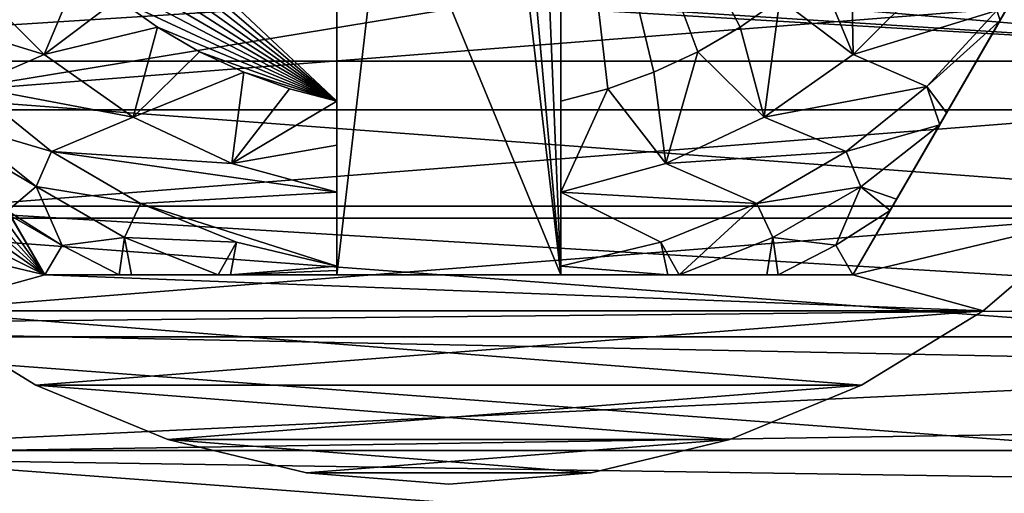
# Model space of a CAD drawing. Header units: inches. Extents: x -9.1 to 9.1, y 0 to 18.8.
# Tile 252 of 256: x 8.529 to 8.749, y 18.021 to 18.127. Entities that reach past the tile are written whole.
import ezdxf

# ---------------------------------------------------------------- set-up
doc = ezdxf.new("R2010")
doc.units = ezdxf.units.IN
doc.header["$LTSCALE"] = 65.185185
doc.header["$MEASUREMENT"] = 0
for name, color, linetype in [('212', 7, 'CONTINUOUS'), ('22', 7, 'CONTINUOUS'), ('467', 7, 'CONTINUOUS'), ('468', 7, 'CONTINUOUS'), ('470', 7, 'CONTINUOUS'), ('471', 7, 'CONTINUOUS'), ('472', 7, 'CONTINUOUS'), ('473', 7, 'CONTINUOUS'), ('477', 7, 'CONTINUOUS'), ('480', 7, 'CONTINUOUS'), ('482', 7, 'CONTINUOUS'), ('505', 7, 'CONTINUOUS'), ('506', 7, 'CONTINUOUS'), ('53', 7, 'CONTINUOUS'), ('784', 7, 'CONTINUOUS'), ('785', 7, 'CONTINUOUS'), ('786', 7, 'CONTINUOUS'), ('788', 7, 'CONTINUOUS'), ('791', 7, 'CONTINUOUS'), ('792', 7, 'CONTINUOUS')]:
    doc.layers.add(name, color=color, linetype=linetype)

msp = doc.modelspace()

# ---------------------------------------------------------------- linework, layer by layer
at = {"layer": '212', "color": 252, "linetype": 'Continuous', "true_color": 0x969696}
for points in [[(8.39976, 18.11753, 6.407), (8.38611, 18.15231, 6.407), (8.61623, 18.13141, 6.407), (8.39976, 18.11753, 6.407)], [(8.86389, 18.15231, 6.407), (8.85024, 18.11753, 6.407), (8.68225, 18.15019, 6.407), (8.86389, 18.15231, 6.407)], [(8.68225, 18.15019, 6.407), (8.85024, 18.11753, 6.407), (8.66735, 18.14096, 6.407), (8.68225, 18.15019, 6.407)], [(8.66735, 18.14096, 6.407), (8.85024, 18.11753, 6.407), (8.651, 18.13463, 6.407), (8.66735, 18.14096, 6.407)], [(8.651, 18.13463, 6.407), (8.85024, 18.11753, 6.407), (8.63377, 18.13141, 6.407), (8.651, 18.13463, 6.407)], [(8.85024, 18.11753, 6.407), (8.39976, 18.11753, 6.407), (8.61623, 18.13141, 6.407), (8.85024, 18.11753, 6.407)], [(8.63377, 18.13141, 6.407), (8.85024, 18.11753, 6.407), (8.61623, 18.13141, 6.407), (8.63377, 18.13141, 6.407)], [(8.41844, 18.08517, 6.407), (8.39976, 18.11753, 6.407), (8.83156, 18.08517, 6.407), (8.41844, 18.08517, 6.407)], [(8.83156, 18.08517, 6.407), (8.39976, 18.11753, 6.407), (8.85024, 18.11753, 6.407), (8.83156, 18.08517, 6.407)], [(8.44174, 18.05596, 6.407), (8.41844, 18.08517, 6.407), (8.80826, 18.05596, 6.407), (8.44174, 18.05596, 6.407)], [(8.80826, 18.05596, 6.407), (8.41844, 18.08517, 6.407), (8.83156, 18.08517, 6.407), (8.80826, 18.05596, 6.407)], [(8.46913, 18.03054, 6.407), (8.44174, 18.05596, 6.407), (8.78087, 18.03054, 6.407), (8.46913, 18.03054, 6.407)], [(8.78087, 18.03054, 6.407), (8.44174, 18.05596, 6.407), (8.80826, 18.05596, 6.407), (8.78087, 18.03054, 6.407)], [(8.5, 18.00949, 6.407), (8.46913, 18.03054, 6.407), (8.75, 18.00949, 6.407), (8.5, 18.00949, 6.407)], [(8.75, 18.00949, 6.407), (8.46913, 18.03054, 6.407), (8.78087, 18.03054, 6.407), (8.75, 18.00949, 6.407)]]:
    msp.add_3dface(points, dxfattribs=at)
at = {"layer": '22', "color": 253, "linetype": 'Continuous', "true_color": 0xaab4c3}
for points in [[(8.3765, 18.12698, 6.625), (8.39394, 18.09121, 6.625), (8.88705, 18.17229, 6.625), (8.3765, 18.12698, 6.625)], [(8.88705, 18.17229, 6.625), (8.39394, 18.09121, 6.625), (8.8646, 18.06275, 6.625), (8.88705, 18.17229, 6.625)], [(8.39394, 18.09121, 6.625), (8.4165, 18.05842, 6.625), (8.8646, 18.06275, 6.625), (8.39394, 18.09121, 6.625)], [(8.8646, 18.06275, 6.625), (8.4165, 18.05842, 6.625), (8.8632, 18.04929, 6.625), (8.8646, 18.06275, 6.625)], [(8.4165, 18.05842, 6.625), (8.44367, 18.02934, 6.625), (8.8632, 18.04929, 6.625), (8.4165, 18.05842, 6.625)], [(8.8632, 18.04929, 6.625), (8.44367, 18.02934, 6.625), (8.86446, 18.03582, 6.625), (8.8632, 18.04929, 6.625)], [(8.86446, 18.03582, 6.625), (8.44367, 18.02934, 6.625), (8.86834, 18.02285, 6.625), (8.86446, 18.03582, 6.625)], [(8.44367, 18.02934, 6.625), (8.4942, 17.97747, 6.625), (8.86834, 18.02285, 6.625), (8.44367, 18.02934, 6.625)], [(8.86834, 18.02285, 6.625), (8.4942, 17.97747, 6.625), (8.87467, 18.0109, 6.625), (8.86834, 18.02285, 6.625)]]:
    msp.add_3dface(points, dxfattribs=at)
at = {"layer": '467', "color": 252, "linetype": 'Continuous', "true_color": 0x969696}
for points in [[(8.46077, 18.10668, 6.319), (8.80587, 18.13384, 6.319), (8.44413, 18.13384, 6.319), (8.46077, 18.10668, 6.319)], [(8.78923, 18.10668, 6.319), (8.80587, 18.13384, 6.319), (8.46077, 18.10668, 6.319), (8.78923, 18.10668, 6.319)], [(8.48146, 18.08246, 6.319), (8.78923, 18.10668, 6.319), (8.46077, 18.10668, 6.319), (8.48146, 18.08246, 6.319)], [(8.76854, 18.08246, 6.319), (8.78923, 18.10668, 6.319), (8.48146, 18.08246, 6.319), (8.76854, 18.08246, 6.319)], [(8.50568, 18.06177, 6.319), (8.76854, 18.08246, 6.319), (8.48146, 18.08246, 6.319), (8.50568, 18.06177, 6.319)], [(8.74432, 18.06177, 6.319), (8.76854, 18.08246, 6.319), (8.50568, 18.06177, 6.319), (8.74432, 18.06177, 6.319)], [(8.53284, 18.04513, 6.319), (8.74432, 18.06177, 6.319), (8.50568, 18.06177, 6.319), (8.53284, 18.04513, 6.319)], [(8.71716, 18.04513, 6.319), (8.74432, 18.06177, 6.319), (8.53284, 18.04513, 6.319), (8.71716, 18.04513, 6.319)], [(8.56227, 18.03294, 6.319), (8.71716, 18.04513, 6.319), (8.53284, 18.04513, 6.319), (8.56227, 18.03294, 6.319)], [(8.68773, 18.03294, 6.319), (8.71716, 18.04513, 6.319), (8.56227, 18.03294, 6.319), (8.68773, 18.03294, 6.319)], [(8.59324, 18.0255, 6.319), (8.68773, 18.03294, 6.319), (8.56227, 18.03294, 6.319), (8.59324, 18.0255, 6.319)], [(8.65676, 18.0255, 6.319), (8.68773, 18.03294, 6.319), (8.59324, 18.0255, 6.319), (8.65676, 18.0255, 6.319)], [(8.625, 18.023, 6.319), (8.65676, 18.0255, 6.319), (8.59324, 18.0255, 6.319), (8.625, 18.023, 6.319)]]:
    msp.add_3dface(points, dxfattribs=at)
at = {"layer": '468', "color": 252, "linetype": 'Continuous', "true_color": 0x969696}
for points in [[(8.4245, 18.19424, 6.294), (8.422, 18.226, 6.294), (8.53479, 18.06975, 6.294), (8.4245, 18.19424, 6.294)], [(8.53479, 18.06975, 6.294), (8.422, 18.226, 6.294), (8.44458, 18.226, 6.294), (8.53479, 18.06975, 6.294)], [(8.76854, 18.08246, 6.294), (8.71521, 18.06975, 6.294), (8.80542, 18.226, 6.294), (8.76854, 18.08246, 6.294)], [(8.43194, 18.16327, 6.294), (8.4245, 18.19424, 6.294), (8.53479, 18.06975, 6.294), (8.43194, 18.16327, 6.294)], [(8.44413, 18.13384, 6.294), (8.43194, 18.16327, 6.294), (8.53479, 18.06975, 6.294), (8.44413, 18.13384, 6.294)], [(8.46077, 18.10668, 6.294), (8.44413, 18.13384, 6.294), (8.53479, 18.06975, 6.294), (8.46077, 18.10668, 6.294)], [(8.48146, 18.08246, 6.294), (8.46077, 18.10668, 6.294), (8.53479, 18.06975, 6.294), (8.48146, 18.08246, 6.294)], [(8.50568, 18.06177, 6.294), (8.48146, 18.08246, 6.294), (8.53479, 18.06975, 6.294), (8.50568, 18.06177, 6.294)], [(8.76854, 18.08246, 6.294), (8.74432, 18.06177, 6.294), (8.71521, 18.06975, 6.294), (8.76854, 18.08246, 6.294)], [(8.74432, 18.06177, 6.294), (8.50568, 18.06177, 6.294), (8.53479, 18.06975, 6.294), (8.74432, 18.06177, 6.294)], [(8.71521, 18.06975, 6.294), (8.74432, 18.06177, 6.294), (8.53479, 18.06975, 6.294), (8.71521, 18.06975, 6.294)], [(8.53284, 18.04513, 6.294), (8.50568, 18.06177, 6.294), (8.71716, 18.04513, 6.294), (8.53284, 18.04513, 6.294)], [(8.71716, 18.04513, 6.294), (8.50568, 18.06177, 6.294), (8.74432, 18.06177, 6.294), (8.71716, 18.04513, 6.294)], [(8.56227, 18.03294, 6.294), (8.53284, 18.04513, 6.294), (8.68773, 18.03294, 6.294), (8.56227, 18.03294, 6.294)], [(8.68773, 18.03294, 6.294), (8.53284, 18.04513, 6.294), (8.71716, 18.04513, 6.294), (8.68773, 18.03294, 6.294)], [(8.59324, 18.0255, 6.294), (8.56227, 18.03294, 6.294), (8.65676, 18.0255, 6.294), (8.59324, 18.0255, 6.294)], [(8.65676, 18.0255, 6.294), (8.56227, 18.03294, 6.294), (8.68773, 18.03294, 6.294), (8.65676, 18.0255, 6.294)], [(8.625, 18.023, 6.294), (8.59324, 18.0255, 6.294), (8.65676, 18.0255, 6.294), (8.625, 18.023, 6.294)]]:
    msp.add_3dface(points, dxfattribs=at)
at = {"layer": '470', "color": 252, "linetype": 'Continuous', "true_color": 0x969696}
for points in [[(8.76854, 18.08246, 6.319), (8.74432, 18.06177, 6.319), (8.76854, 18.08246, 6.294), (8.76854, 18.08246, 6.319)], [(8.74432, 18.06177, 6.319), (8.74432, 18.06177, 6.294), (8.76854, 18.08246, 6.294), (8.74432, 18.06177, 6.319)], [(8.53284, 18.04513, 6.319), (8.50568, 18.06177, 6.319), (8.53284, 18.04513, 6.294), (8.53284, 18.04513, 6.319)], [(8.50568, 18.06177, 6.319), (8.50568, 18.06177, 6.294), (8.53284, 18.04513, 6.294), (8.50568, 18.06177, 6.319)], [(8.74432, 18.06177, 6.319), (8.71716, 18.04513, 6.319), (8.74432, 18.06177, 6.294), (8.74432, 18.06177, 6.319)], [(8.71716, 18.04513, 6.319), (8.71716, 18.04513, 6.294), (8.74432, 18.06177, 6.294), (8.71716, 18.04513, 6.319)], [(8.56227, 18.03294, 6.319), (8.53284, 18.04513, 6.319), (8.56227, 18.03294, 6.294), (8.56227, 18.03294, 6.319)], [(8.53284, 18.04513, 6.319), (8.53284, 18.04513, 6.294), (8.56227, 18.03294, 6.294), (8.53284, 18.04513, 6.319)], [(8.71716, 18.04513, 6.319), (8.68773, 18.03294, 6.319), (8.71716, 18.04513, 6.294), (8.71716, 18.04513, 6.319)], [(8.68773, 18.03294, 6.319), (8.68773, 18.03294, 6.294), (8.71716, 18.04513, 6.294), (8.68773, 18.03294, 6.319)], [(8.59324, 18.0255, 6.319), (8.56227, 18.03294, 6.319), (8.59324, 18.0255, 6.294), (8.59324, 18.0255, 6.319)], [(8.56227, 18.03294, 6.319), (8.56227, 18.03294, 6.294), (8.59324, 18.0255, 6.294), (8.56227, 18.03294, 6.319)], [(8.68773, 18.03294, 6.319), (8.65676, 18.0255, 6.319), (8.68773, 18.03294, 6.294), (8.68773, 18.03294, 6.319)], [(8.65676, 18.0255, 6.319), (8.65676, 18.0255, 6.294), (8.68773, 18.03294, 6.294), (8.65676, 18.0255, 6.319)], [(8.625, 18.023, 6.319), (8.59324, 18.0255, 6.319), (8.625, 18.023, 6.294), (8.625, 18.023, 6.319)], [(8.59324, 18.0255, 6.319), (8.59324, 18.0255, 6.294), (8.625, 18.023, 6.294), (8.59324, 18.0255, 6.319)], [(8.65676, 18.0255, 6.319), (8.625, 18.023, 6.319), (8.65676, 18.0255, 6.294), (8.65676, 18.0255, 6.319)], [(8.625, 18.023, 6.319), (8.625, 18.023, 6.294), (8.65676, 18.0255, 6.294), (8.625, 18.023, 6.319)]]:
    msp.add_3dface(points, dxfattribs=at)
at = {"layer": '471', "color": 252, "linetype": 'Continuous', "true_color": 0x969696}
for points in [[(8.73247, 18.13628, 6.194), (8.74738, 18.12886, 6.194), (8.71533, 18.11904, 6.194), (8.73247, 18.13628, 6.194)], [(8.74738, 18.12886, 6.194), (8.73172, 18.11187, 6.194), (8.71533, 18.11904, 6.194), (8.74738, 18.12886, 6.194)], [(8.71533, 18.11904, 6.194), (8.73172, 18.11187, 6.194), (8.69545, 18.10502, 6.194), (8.71533, 18.11904, 6.194)], [(8.73172, 18.11187, 6.194), (8.71373, 18.09739, 6.194), (8.69545, 18.10502, 6.194), (8.73172, 18.11187, 6.194)], [(8.69545, 18.10502, 6.194), (8.71373, 18.09739, 6.194), (8.67346, 18.09465, 6.194), (8.69545, 18.10502, 6.194)], [(8.71373, 18.09739, 6.194), (8.69381, 18.08572, 6.194), (8.67346, 18.09465, 6.194), (8.71373, 18.09739, 6.194)], [(8.67346, 18.09465, 6.194), (8.69381, 18.08572, 6.194), (8.65, 18.08825, 6.194), (8.67346, 18.09465, 6.194)], [(8.67237, 18.0771, 6.194), (8.65, 18.07176, 6.194), (8.65, 18.08825, 6.194), (8.67237, 18.0771, 6.194)], [(8.69381, 18.08572, 6.194), (8.67237, 18.0771, 6.194), (8.65, 18.08825, 6.194), (8.69381, 18.08572, 6.194)]]:
    msp.add_3dface(points, dxfattribs=at)
at = {"layer": '472', "color": 252, "linetype": 'Continuous', "true_color": 0x969696}
for points in [[(8.71521, 18.06975, 6.294), (8.53479, 18.06975, 6.294), (8.65, 18.06975, 6.254), (8.71521, 18.06975, 6.294)], [(8.53479, 18.06975, 6.294), (8.53479, 18.06975, 6.20023), (8.55144, 18.06975, 6.19678), (8.53479, 18.06975, 6.294)], [(8.65, 18.06975, 6.254), (8.53479, 18.06975, 6.294), (8.6, 18.06975, 6.254), (8.65, 18.06975, 6.254)], [(8.6, 18.06975, 6.254), (8.53479, 18.06975, 6.294), (8.6, 18.06975, 6.19404), (8.6, 18.06975, 6.254)], [(8.6, 18.06975, 6.19404), (8.53479, 18.06975, 6.294), (8.57624, 18.06975, 6.19455), (8.6, 18.06975, 6.19404)], [(8.57624, 18.06975, 6.19455), (8.53479, 18.06975, 6.294), (8.57354, 18.06975, 6.19469), (8.57624, 18.06975, 6.19455)], [(8.57354, 18.06975, 6.19469), (8.53479, 18.06975, 6.294), (8.55415, 18.06975, 6.1964), (8.57354, 18.06975, 6.19469)], [(8.55415, 18.06975, 6.1964), (8.53479, 18.06975, 6.294), (8.55144, 18.06975, 6.19678), (8.55415, 18.06975, 6.1964)], [(8.71521, 18.06975, 6.20023), (8.71521, 18.06975, 6.294), (8.65, 18.06975, 6.254), (8.71521, 18.06975, 6.20023)], [(8.69858, 18.06975, 6.19679), (8.71521, 18.06975, 6.20023), (8.65, 18.06975, 6.254), (8.69858, 18.06975, 6.19679)], [(8.69599, 18.06975, 6.19642), (8.69858, 18.06975, 6.19679), (8.65, 18.06975, 6.254), (8.69599, 18.06975, 6.19642)], [(8.67648, 18.06975, 6.19469), (8.69599, 18.06975, 6.19642), (8.65, 18.06975, 6.254), (8.67648, 18.06975, 6.19469)], [(8.6739, 18.06975, 6.19456), (8.67648, 18.06975, 6.19469), (8.65, 18.06975, 6.254), (8.6739, 18.06975, 6.19456)], [(8.65, 18.06975, 6.19404), (8.6739, 18.06975, 6.19456), (8.65, 18.06975, 6.254), (8.65, 18.06975, 6.19404)]]:
    msp.add_3dface(points, dxfattribs=at)
at = {"layer": '473', "color": 252, "linetype": 'Continuous', "true_color": 0x969696}
for points in [[(8.53479, 18.06975, 6.294), (8.44458, 18.226, 6.294), (8.53479, 18.06975, 6.20023), (8.53479, 18.06975, 6.294)], [(8.53479, 18.06975, 6.20023), (8.44458, 18.226, 6.294), (8.5271, 18.08307, 6.19698), (8.53479, 18.06975, 6.20023)]]:
    msp.add_3dface(points, dxfattribs=at)
at = {"layer": '477', "color": 252, "linetype": 'Continuous', "true_color": 0x969696}
for points in [[(8.80542, 18.226, 6.294), (8.71521, 18.06975, 6.294), (8.80542, 18.226, 6.20023), (8.80542, 18.226, 6.294)], [(8.80542, 18.226, 6.20023), (8.71521, 18.06975, 6.294), (8.79777, 18.21275, 6.19699), (8.80542, 18.226, 6.20023)], [(8.79777, 18.21275, 6.19699), (8.71521, 18.06975, 6.294), (8.79713, 18.21163, 6.19679), (8.79777, 18.21275, 6.19699)], [(8.79713, 18.21163, 6.19679), (8.71521, 18.06975, 6.294), (8.78916, 18.19783, 6.19507), (8.79713, 18.21163, 6.19679)], [(8.78916, 18.19783, 6.19507), (8.71521, 18.06975, 6.294), (8.78592, 18.19222, 6.19467), (8.78916, 18.19783, 6.19507)], [(8.78592, 18.19222, 6.19467), (8.71521, 18.06975, 6.294), (8.77985, 18.18171, 6.19423), (8.78592, 18.19222, 6.19467)], [(8.77985, 18.18171, 6.19423), (8.71521, 18.06975, 6.294), (8.77015, 18.16491, 6.19402), (8.77985, 18.18171, 6.19423)], [(8.71521, 18.06975, 6.294), (8.76032, 18.14787, 6.194), (8.77015, 18.16491, 6.19402), (8.71521, 18.06975, 6.294)], [(8.76032, 18.14787, 6.194), (8.71521, 18.06975, 6.294), (8.75418, 18.13725, 6.194), (8.76032, 18.14787, 6.194)], [(8.75418, 18.13725, 6.194), (8.71521, 18.06975, 6.294), (8.74808, 18.12668, 6.19404), (8.75418, 18.13725, 6.194)], [(8.74808, 18.12668, 6.19404), (8.71521, 18.06975, 6.294), (8.73613, 18.10598, 6.19454), (8.74808, 18.12668, 6.19404)], [(8.73613, 18.10598, 6.19454), (8.71521, 18.06975, 6.294), (8.73461, 18.10335, 6.19468), (8.73613, 18.10598, 6.19454)], [(8.73461, 18.10335, 6.19468), (8.71521, 18.06975, 6.294), (8.72499, 18.08669, 6.19638), (8.73461, 18.10335, 6.19468)], [(8.72499, 18.08669, 6.19638), (8.71521, 18.06975, 6.294), (8.72354, 18.08418, 6.19678), (8.72499, 18.08669, 6.19638)], [(8.71521, 18.06975, 6.294), (8.71521, 18.06975, 6.20023), (8.72354, 18.08418, 6.19678), (8.71521, 18.06975, 6.294)]]:
    msp.add_3dface(points, dxfattribs=at)
at = {"layer": '480', "color": 252, "linetype": 'Continuous', "true_color": 0x969696}
for points in [[(8.6, 18.20902, 6.254), (8.6, 18.06975, 6.254), (8.6, 18.20139, 6.214), (8.6, 18.20902, 6.254)], [(8.6, 18.20139, 6.214), (8.6, 18.06975, 6.254), (8.6, 18.10863, 6.214), (8.6, 18.20139, 6.214)], [(8.6, 18.10863, 6.214), (8.6, 18.06975, 6.254), (8.6, 18.09881, 6.20437), (8.6, 18.10863, 6.214)], [(8.6, 18.09881, 6.20437), (8.6, 18.06975, 6.254), (8.6, 18.08825, 6.194), (8.6, 18.09881, 6.20437)], [(8.6, 18.08825, 6.194), (8.6, 18.06975, 6.254), (8.6, 18.07176, 6.194), (8.6, 18.08825, 6.194)], [(8.6, 18.07176, 6.194), (8.6, 18.06975, 6.254), (8.6, 18.07076, 6.19401), (8.6, 18.07176, 6.194)], [(8.6, 18.06975, 6.254), (8.6, 18.06975, 6.19404), (8.6, 18.07076, 6.19401), (8.6, 18.06975, 6.254)]]:
    msp.add_3dface(points, dxfattribs=at)
at = {"layer": '482', "color": 252, "linetype": 'Continuous', "true_color": 0x969696}
for points in [[(8.65, 18.10863, 6.214), (8.65, 18.20139, 6.214), (8.66053, 18.11138, 6.214), (8.65, 18.10863, 6.214)], [(8.66053, 18.11138, 6.214), (8.65, 18.20139, 6.214), (8.67077, 18.11507, 6.214), (8.66053, 18.11138, 6.214)], [(8.67077, 18.11507, 6.214), (8.65, 18.20139, 6.214), (8.68063, 18.11967, 6.214), (8.67077, 18.11507, 6.214)], [(8.68063, 18.11967, 6.214), (8.65, 18.20139, 6.214), (8.69004, 18.12515, 6.214), (8.68063, 18.11967, 6.214)], [(8.69004, 18.12515, 6.214), (8.65, 18.20139, 6.214), (8.69891, 18.13146, 6.214), (8.69004, 18.12515, 6.214)]]:
    msp.add_3dface(points, dxfattribs=at)
at = {"layer": '505', "color": 252, "linetype": 'Continuous', "true_color": 0x969696}
for points in [[(8.53467, 18.11904, 6.194), (8.51753, 18.13628, 6.194), (8.54283, 18.13855, 6.214), (8.53467, 18.11904, 6.194)], [(8.55109, 18.13146, 6.214), (8.53467, 18.11904, 6.194), (8.54283, 18.13855, 6.214), (8.55109, 18.13146, 6.214)], [(8.55996, 18.12515, 6.214), (8.53467, 18.11904, 6.194), (8.55109, 18.13146, 6.214), (8.55996, 18.12515, 6.214)], [(8.55455, 18.10502, 6.194), (8.53467, 18.11904, 6.194), (8.55996, 18.12515, 6.214), (8.55455, 18.10502, 6.194)], [(8.56937, 18.11967, 6.214), (8.55455, 18.10502, 6.194), (8.55996, 18.12515, 6.214), (8.56937, 18.11967, 6.214)], [(8.57923, 18.11507, 6.214), (8.55455, 18.10502, 6.194), (8.56937, 18.11967, 6.214), (8.57923, 18.11507, 6.214)], [(8.57654, 18.09465, 6.194), (8.55455, 18.10502, 6.194), (8.57923, 18.11507, 6.214), (8.57654, 18.09465, 6.194)], [(8.58947, 18.11138, 6.214), (8.57654, 18.09465, 6.194), (8.57923, 18.11507, 6.214), (8.58947, 18.11138, 6.214)], [(8.6, 18.10863, 6.214), (8.57654, 18.09465, 6.194), (8.58947, 18.11138, 6.214), (8.6, 18.10863, 6.214)], [(8.6, 18.10863, 6.214), (8.6, 18.09881, 6.20437), (8.57654, 18.09465, 6.194), (8.6, 18.10863, 6.214)], [(8.6, 18.09881, 6.20437), (8.6, 18.08825, 6.194), (8.57654, 18.09465, 6.194), (8.6, 18.09881, 6.20437)]]:
    msp.add_3dface(points, dxfattribs=at)
at = {"layer": '506', "color": 252, "linetype": 'Continuous', "true_color": 0x969696}
for points in [[(8.71533, 18.11904, 6.194), (8.70717, 18.13855, 6.214), (8.71475, 18.14635, 6.214), (8.71533, 18.11904, 6.194)], [(8.73247, 18.13628, 6.194), (8.71533, 18.11904, 6.194), (8.71475, 18.14635, 6.214), (8.73247, 18.13628, 6.194)], [(8.71533, 18.11904, 6.194), (8.69891, 18.13146, 6.214), (8.70717, 18.13855, 6.214), (8.71533, 18.11904, 6.194)], [(8.69545, 18.10502, 6.194), (8.69004, 18.12515, 6.214), (8.69891, 18.13146, 6.214), (8.69545, 18.10502, 6.194)], [(8.71533, 18.11904, 6.194), (8.69545, 18.10502, 6.194), (8.69891, 18.13146, 6.214), (8.71533, 18.11904, 6.194)], [(8.69545, 18.10502, 6.194), (8.68063, 18.11967, 6.214), (8.69004, 18.12515, 6.214), (8.69545, 18.10502, 6.194)], [(8.67346, 18.09465, 6.194), (8.67077, 18.11507, 6.214), (8.68063, 18.11967, 6.214), (8.67346, 18.09465, 6.194)], [(8.69545, 18.10502, 6.194), (8.67346, 18.09465, 6.194), (8.68063, 18.11967, 6.214), (8.69545, 18.10502, 6.194)], [(8.67346, 18.09465, 6.194), (8.66053, 18.11138, 6.214), (8.67077, 18.11507, 6.214), (8.67346, 18.09465, 6.194)], [(8.67346, 18.09465, 6.194), (8.65, 18.08825, 6.194), (8.66053, 18.11138, 6.214), (8.67346, 18.09465, 6.194)], [(8.65, 18.08825, 6.194), (8.65, 18.10863, 6.214), (8.66053, 18.11138, 6.214), (8.65, 18.08825, 6.194)], [(8.65, 18.10863, 6.214), (8.65, 18.08825, 6.194), (8.65, 18.09881, 6.20437), (8.65, 18.10863, 6.214)]]:
    msp.add_3dface(points, dxfattribs=at)
at = {"layer": '53', "color": 253, "linetype": 'Continuous', "true_color": 0xaab4c3}
for points in [[(8.4942, 17.97747, 6.532), (8.44367, 18.02934, 6.532), (8.53367, 17.99328, 6.532), (8.4942, 17.97747, 6.532)], [(8.53367, 17.99328, 6.532), (8.44367, 18.02934, 6.532), (8.5, 18.00949, 6.532), (8.53367, 17.99328, 6.532)]]:
    msp.add_3dface(points, dxfattribs=at)
at = {"layer": '784', "color": 252, "linetype": 'Continuous', "true_color": 0x969696}
for points in [[(8.51753, 18.13628, 6.194), (8.53467, 18.11904, 6.194), (8.50262, 18.12886, 6.194), (8.51753, 18.13628, 6.194)], [(8.50262, 18.12886, 6.194), (8.53467, 18.11904, 6.194), (8.51828, 18.11187, 6.194), (8.50262, 18.12886, 6.194)], [(8.53467, 18.11904, 6.194), (8.55455, 18.10502, 6.194), (8.51828, 18.11187, 6.194), (8.53467, 18.11904, 6.194)], [(8.51828, 18.11187, 6.194), (8.55455, 18.10502, 6.194), (8.53627, 18.09739, 6.194), (8.51828, 18.11187, 6.194)], [(8.55455, 18.10502, 6.194), (8.57654, 18.09465, 6.194), (8.53627, 18.09739, 6.194), (8.55455, 18.10502, 6.194)], [(8.57654, 18.09465, 6.194), (8.6, 18.08825, 6.194), (8.53627, 18.09739, 6.194), (8.57654, 18.09465, 6.194)], [(8.53627, 18.09739, 6.194), (8.6, 18.08825, 6.194), (8.55619, 18.08572, 6.194), (8.53627, 18.09739, 6.194)], [(8.6, 18.08825, 6.194), (8.6, 18.07176, 6.194), (8.55619, 18.08572, 6.194), (8.6, 18.08825, 6.194)], [(8.55619, 18.08572, 6.194), (8.6, 18.07176, 6.194), (8.57763, 18.0771, 6.194), (8.55619, 18.08572, 6.194)]]:
    msp.add_3dface(points, dxfattribs=at)
at = {"layer": '785', "color": 252, "linetype": 'Continuous', "true_color": 0x969696}
for points in [[(8.6, 18.06975, 6.254), (8.6, 18.20902, 6.254), (8.61104, 18.16454, 6.254), (8.6, 18.06975, 6.254)], [(8.65, 18.06975, 6.254), (8.64433, 18.20667, 6.254), (8.65, 18.20902, 6.254), (8.65, 18.06975, 6.254)], [(8.65, 18.06975, 6.254), (8.63896, 18.19372, 6.254), (8.64433, 18.20667, 6.254), (8.65, 18.06975, 6.254)], [(8.65, 18.06975, 6.254), (8.63896, 18.16454, 6.254), (8.63896, 18.19372, 6.254), (8.65, 18.06975, 6.254)], [(8.65, 18.06975, 6.254), (8.6, 18.06975, 6.254), (8.61104, 18.16454, 6.254), (8.65, 18.06975, 6.254)], [(8.63896, 18.16454, 6.254), (8.65, 18.06975, 6.254), (8.61104, 18.16454, 6.254), (8.63896, 18.16454, 6.254)]]:
    msp.add_3dface(points, dxfattribs=at)
at = {"layer": '786', "color": 252, "linetype": 'Continuous', "true_color": 0x969696}
for points in [[(8.65, 18.10863, 6.214), (8.65, 18.06975, 6.254), (8.65, 18.20902, 6.254), (8.65, 18.10863, 6.214)], [(8.65, 18.20139, 6.214), (8.65, 18.10863, 6.214), (8.65, 18.20902, 6.254), (8.65, 18.20139, 6.214)], [(8.65, 18.07176, 6.194), (8.65, 18.10863, 6.214), (8.65, 18.09881, 6.20437), (8.65, 18.07176, 6.194)], [(8.65, 18.10863, 6.214), (8.65, 18.07176, 6.194), (8.65, 18.07076, 6.19401), (8.65, 18.10863, 6.214)], [(8.65, 18.06975, 6.19404), (8.65, 18.06975, 6.254), (8.65, 18.10863, 6.214), (8.65, 18.06975, 6.19404)], [(8.65, 18.06975, 6.19404), (8.65, 18.10863, 6.214), (8.65, 18.07076, 6.19401), (8.65, 18.06975, 6.19404)], [(8.65, 18.08825, 6.194), (8.65, 18.07176, 6.194), (8.65, 18.09881, 6.20437), (8.65, 18.08825, 6.194)]]:
    msp.add_3dface(points, dxfattribs=at)
at = {"layer": '788', "color": 252, "linetype": 'Continuous', "true_color": 0x969696}
for points in [[(8.6, 18.20139, 6.214), (8.6, 18.10863, 6.214), (8.50942, 18.19374, 6.214), (8.6, 18.20139, 6.214)], [(8.6, 18.10863, 6.214), (8.51282, 18.1834, 6.214), (8.50942, 18.19374, 6.214), (8.6, 18.10863, 6.214)], [(8.6, 18.10863, 6.214), (8.51714, 18.17341, 6.214), (8.51282, 18.1834, 6.214), (8.6, 18.10863, 6.214)], [(8.6, 18.10863, 6.214), (8.52235, 18.16385, 6.214), (8.51714, 18.17341, 6.214), (8.6, 18.10863, 6.214)], [(8.6, 18.10863, 6.214), (8.5284, 18.15481, 6.214), (8.52235, 18.16385, 6.214), (8.6, 18.10863, 6.214)], [(8.6, 18.10863, 6.214), (8.53525, 18.14635, 6.214), (8.5284, 18.15481, 6.214), (8.6, 18.10863, 6.214)], [(8.6, 18.10863, 6.214), (8.54283, 18.13855, 6.214), (8.53525, 18.14635, 6.214), (8.6, 18.10863, 6.214)], [(8.6, 18.10863, 6.214), (8.55109, 18.13146, 6.214), (8.54283, 18.13855, 6.214), (8.6, 18.10863, 6.214)], [(8.6, 18.10863, 6.214), (8.55996, 18.12515, 6.214), (8.55109, 18.13146, 6.214), (8.6, 18.10863, 6.214)], [(8.6, 18.10863, 6.214), (8.56937, 18.11967, 6.214), (8.55996, 18.12515, 6.214), (8.6, 18.10863, 6.214)], [(8.6, 18.10863, 6.214), (8.57923, 18.11507, 6.214), (8.56937, 18.11967, 6.214), (8.6, 18.10863, 6.214)], [(8.6, 18.10863, 6.214), (8.58947, 18.11138, 6.214), (8.57923, 18.11507, 6.214), (8.6, 18.10863, 6.214)]]:
    msp.add_3dface(points, dxfattribs=at)
at = {"layer": '791', "color": 252, "linetype": 'Continuous', "true_color": 0x969696}
for points in [[(8.51529, 18.10352, 6.19467), (8.51828, 18.11187, 6.194), (8.53627, 18.09739, 6.194), (8.51529, 18.10352, 6.19467)], [(8.51848, 18.09801, 6.19507), (8.51529, 18.10352, 6.19467), (8.53291, 18.08955, 6.19471), (8.51848, 18.09801, 6.19507)], [(8.51529, 18.10352, 6.19467), (8.53627, 18.09739, 6.194), (8.53291, 18.08955, 6.19471), (8.51529, 18.10352, 6.19467)], [(8.5265, 18.08411, 6.19679), (8.51848, 18.09801, 6.19507), (8.53291, 18.08955, 6.19471), (8.5265, 18.08411, 6.19679)], [(8.53627, 18.09739, 6.194), (8.55619, 18.08572, 6.194), (8.53291, 18.08955, 6.19471), (8.53627, 18.09739, 6.194)], [(8.5265, 18.08411, 6.19679), (8.53291, 18.08955, 6.19471), (8.53871, 18.07633, 6.19681), (8.5265, 18.08411, 6.19679)], [(8.53291, 18.08955, 6.19471), (8.55619, 18.08572, 6.194), (8.55261, 18.07815, 6.19471), (8.53291, 18.08955, 6.19471)], [(8.53291, 18.08955, 6.19471), (8.55261, 18.07815, 6.19471), (8.53871, 18.07633, 6.19681), (8.53291, 18.08955, 6.19471)], [(8.5271, 18.08307, 6.19698), (8.5265, 18.08411, 6.19679), (8.53871, 18.07633, 6.19681), (8.5271, 18.08307, 6.19698)], [(8.55619, 18.08572, 6.194), (8.57763, 18.0771, 6.194), (8.55261, 18.07815, 6.19471), (8.55619, 18.08572, 6.194)], [(8.53479, 18.06975, 6.20023), (8.5271, 18.08307, 6.19698), (8.53871, 18.07633, 6.19681), (8.53479, 18.06975, 6.20023)], [(8.55261, 18.07815, 6.19471), (8.55144, 18.06975, 6.19678), (8.53871, 18.07633, 6.19681), (8.55261, 18.07815, 6.19471)], [(8.55415, 18.06975, 6.1964), (8.55144, 18.06975, 6.19678), (8.55261, 18.07815, 6.19471), (8.55415, 18.06975, 6.1964)], [(8.57354, 18.06975, 6.19469), (8.55415, 18.06975, 6.1964), (8.55261, 18.07815, 6.19471), (8.57354, 18.06975, 6.19469)], [(8.57763, 18.0771, 6.194), (8.57354, 18.06975, 6.19469), (8.55261, 18.07815, 6.19471), (8.57763, 18.0771, 6.194)], [(8.55144, 18.06975, 6.19678), (8.53479, 18.06975, 6.20023), (8.53871, 18.07633, 6.19681), (8.55144, 18.06975, 6.19678)], [(8.57624, 18.06975, 6.19455), (8.57354, 18.06975, 6.19469), (8.57763, 18.0771, 6.194), (8.57624, 18.06975, 6.19455)], [(8.6, 18.07176, 6.194), (8.57624, 18.06975, 6.19455), (8.57763, 18.0771, 6.194), (8.6, 18.07176, 6.194)], [(8.57624, 18.06975, 6.19455), (8.6, 18.07176, 6.194), (8.6, 18.07076, 6.19401), (8.57624, 18.06975, 6.19455)], [(8.6, 18.06975, 6.19404), (8.57624, 18.06975, 6.19455), (8.6, 18.07076, 6.19401), (8.6, 18.06975, 6.19404)]]:
    msp.add_3dface(points, dxfattribs=at)
at = {"layer": '792', "color": 252, "linetype": 'Continuous', "true_color": 0x969696}
for points in [[(8.74738, 18.12886, 6.194), (8.75418, 18.13725, 6.194), (8.74808, 18.12668, 6.19404), (8.74738, 18.12886, 6.194)], [(8.73172, 18.11187, 6.194), (8.74738, 18.12886, 6.194), (8.74808, 18.12668, 6.19404), (8.73172, 18.11187, 6.194)], [(8.73172, 18.11187, 6.194), (8.74808, 18.12668, 6.19404), (8.73613, 18.10598, 6.19454), (8.73172, 18.11187, 6.194)], [(8.71373, 18.09739, 6.194), (8.73172, 18.11187, 6.194), (8.73461, 18.10335, 6.19468), (8.71373, 18.09739, 6.194)], [(8.73172, 18.11187, 6.194), (8.73613, 18.10598, 6.19454), (8.73461, 18.10335, 6.19468), (8.73172, 18.11187, 6.194)], [(8.71373, 18.09739, 6.194), (8.73461, 18.10335, 6.19468), (8.71697, 18.08947, 6.19471), (8.71373, 18.09739, 6.194)], [(8.73461, 18.10335, 6.19468), (8.72499, 18.08669, 6.19638), (8.71697, 18.08947, 6.19471), (8.73461, 18.10335, 6.19468)], [(8.69381, 18.08572, 6.194), (8.71373, 18.09739, 6.194), (8.71697, 18.08947, 6.19471), (8.69381, 18.08572, 6.194)], [(8.69733, 18.07812, 6.19471), (8.69381, 18.08572, 6.194), (8.71697, 18.08947, 6.19471), (8.69733, 18.07812, 6.19471)], [(8.69733, 18.07812, 6.19471), (8.71697, 18.08947, 6.19471), (8.7114, 18.0764, 6.19681), (8.69733, 18.07812, 6.19471)], [(8.71697, 18.08947, 6.19471), (8.72354, 18.08418, 6.19678), (8.7114, 18.0764, 6.19681), (8.71697, 18.08947, 6.19471)], [(8.72499, 18.08669, 6.19638), (8.72354, 18.08418, 6.19678), (8.71697, 18.08947, 6.19471), (8.72499, 18.08669, 6.19638)], [(8.67237, 18.0771, 6.194), (8.69381, 18.08572, 6.194), (8.67648, 18.06975, 6.19469), (8.67237, 18.0771, 6.194)], [(8.67648, 18.06975, 6.19469), (8.69381, 18.08572, 6.194), (8.69733, 18.07812, 6.19471), (8.67648, 18.06975, 6.19469)], [(8.72354, 18.08418, 6.19678), (8.71521, 18.06975, 6.20023), (8.7114, 18.0764, 6.19681), (8.72354, 18.08418, 6.19678)], [(8.69599, 18.06975, 6.19642), (8.67648, 18.06975, 6.19469), (8.69733, 18.07812, 6.19471), (8.69599, 18.06975, 6.19642)], [(8.69858, 18.06975, 6.19679), (8.69599, 18.06975, 6.19642), (8.69733, 18.07812, 6.19471), (8.69858, 18.06975, 6.19679)], [(8.69858, 18.06975, 6.19679), (8.69733, 18.07812, 6.19471), (8.7114, 18.0764, 6.19681), (8.69858, 18.06975, 6.19679)], [(8.65, 18.07176, 6.194), (8.67237, 18.0771, 6.194), (8.6739, 18.06975, 6.19456), (8.65, 18.07176, 6.194)], [(8.67237, 18.0771, 6.194), (8.67648, 18.06975, 6.19469), (8.6739, 18.06975, 6.19456), (8.67237, 18.0771, 6.194)], [(8.71521, 18.06975, 6.20023), (8.69858, 18.06975, 6.19679), (8.7114, 18.0764, 6.19681), (8.71521, 18.06975, 6.20023)], [(8.65, 18.07176, 6.194), (8.6739, 18.06975, 6.19456), (8.65, 18.06975, 6.19404), (8.65, 18.07176, 6.194)], [(8.65, 18.07176, 6.194), (8.65, 18.06975, 6.19404), (8.65, 18.07076, 6.19401), (8.65, 18.07176, 6.194)]]:
    msp.add_3dface(points, dxfattribs=at)

doc.saveas('drawing.dxf')
